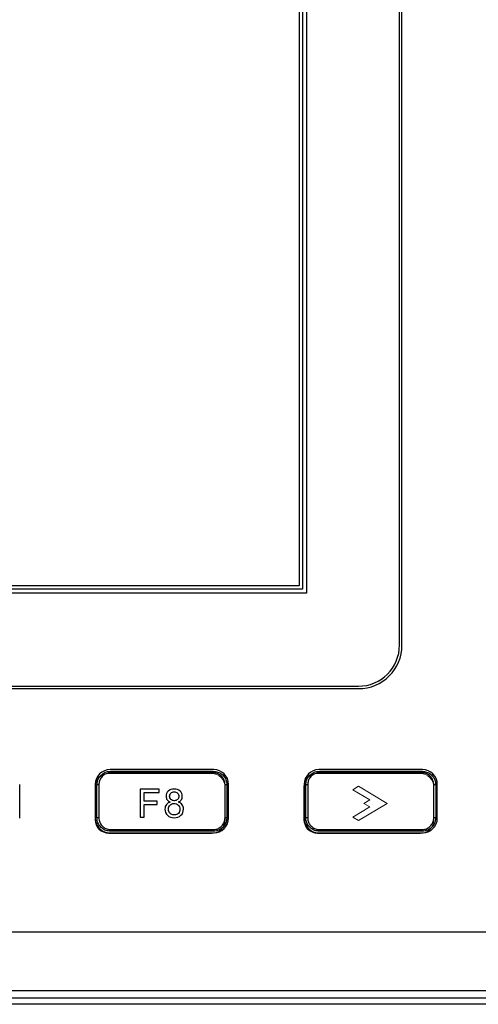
# Model space of a CAD drawing. Header units: millimetres. Extents: x 7205 to 9529, y -660 to 140.
# Tile 97 of 193: x 7490 to 7545, y -243 to -123. Entities that reach past the tile are written whole.
import ezdxf

# ---------------------------------------------------------------- set-up
doc = ezdxf.new("R2010")
doc.units = ezdxf.units.MM
doc.header["$LTSCALE"] = 3
doc.layers.add('layer 1', color=7, linetype='Continuous')

msp = doc.modelspace()

# ---------------------------------------------------------------- linework, layer by layer
at = {"linetype": 'Continuous', "lineweight": 30}
for p, q in [((7535.72, -199.26), (7535.72, -26.46)), ((7536.02, -199.26), (7536.02, -26.46)), ((7523.92, -33.26), (7523.92, -192.46)), ((7524.42, -32.76), (7524.42, -192.96)), ((7523.52, -33.66), (7523.52, -192.06)), ((7523.92, -192.46), (7311.92, -192.46)), ((7523.52, -192.06), (7312.32, -192.06)), ((7524.42, -192.96), (7311.42, -192.96)), ((7305.12, -204.26), (7530.72, -204.26)), ((7305.12, -204.56), (7530.72, -204.56)), ((7513.12, -214.41), (7500.52, -214.41)), ((7538.52, -214.41), (7525.92, -214.41)), ((7500.57, -214.61), (7513.07, -214.61)), ((7513.05, -214.81), (7500.59, -214.81)), ((7525.97, -214.61), (7538.47, -214.61)), ((7538.45, -214.81), (7525.99, -214.81)), ((7489.52, -220.31), (7489.52, -216.21)), ((7498.72, -216.21), (7498.72, -220.31)), ((7498.92, -220.26), (7498.92, -216.26)), ((7499.15, -216.26), (7498.92, -216.26)), ((7499.15, -216.26), (7499.15, -220.26)), ((7514.72, -216.26), (7514.5, -216.26)), ((7514.5, -220.26), (7514.5, -216.26)), ((7514.72, -216.26), (7514.72, -220.26)), ((7514.92, -220.31), (7514.92, -216.21)), ((7524.12, -216.21), (7524.12, -220.31)), ((7524.32, -220.26), (7524.32, -216.26)), ((7524.55, -216.26), (7524.32, -216.26)), ((7524.55, -216.26), (7524.55, -220.26)), ((7540.12, -216.26), (7539.9, -216.26)), ((7539.9, -220.26), (7539.9, -216.26)), ((7540.12, -216.26), (7540.12, -220.26)), ((7540.32, -220.31), (7540.32, -216.21)), ((7499.15, -220.26), (7498.92, -220.26)), ((7514.72, -220.26), (7514.5, -220.26)), ((7524.55, -220.26), (7524.32, -220.26)), ((7540.12, -220.26), (7539.9, -220.26)), ((7500.52, -222.11), (7513.12, -222.11)), ((7513.07, -221.91), (7500.57, -221.91)), ((7500.59, -221.71), (7513.05, -221.71)), ((7525.92, -222.11), (7538.52, -222.11)), ((7538.47, -221.91), (7525.97, -221.91)), ((7525.99, -221.71), (7538.45, -221.71)), ((7473.61, -234.16), (7660.62, -234.16)), ((7272.62, -242.16), (7668.62, -242.16))]:
    msp.add_line(p, q, dxfattribs=at)
at = {"linetype": 'Continuous', "lineweight": 30, "flags": 128}
for points in [[(7273.5, -241.27), (7273.5, -241.27), (7275.5, -241.27), (7283.5, -241.27), (7315.5, -241.27), (7443.5, -241.27), (7667.74, -241.27), (7667.74, -241.27)], [(7667.83, -242.96), (7667.83, -242.96), (7665.83, -242.96), (7657.83, -242.96), (7625.83, -242.96), (7497.83, -242.96), (7273.41, -242.96), (7273.41, -242.96)]]:
    msp.add_lwpolyline(points, dxfattribs=at)
at = {"linetype": 'Continuous', "lineweight": 30}
for centre, radius, start, end in [((7530.72, -199.26), 5, 270, 0), ((7530.72, -199.26), 5.3, 270, 0), ((7500.52, -216.21), 1.8, 90, 180), ((7513.12, -216.21), 1.8, 0, 90), ((7525.92, -216.21), 1.8, 90, 180), ((7538.52, -216.21), 1.8, 0, 90), ((7500.07, -214.76), 0.52, 354.527, 16.8249), ((7513.57, -214.76), 0.52, 163.1818, 185.4579), ((7525.47, -214.76), 0.52, 354.5399, 16.8162), ((7538.97, -214.76), 0.52, 163.1784, 185.4655), ((7500.52, -220.31), 1.8, 180, 270), ((7513.12, -220.31), 1.8, 270, 0), ((7525.92, -220.31), 1.8, 180, 270), ((7538.52, -220.31), 1.8, 270, 0), ((7500.07, -221.76), 0.52, 343.1751, 5.473), ((7513.57, -221.76), 0.52, 174.5421, 196.8182), ((7525.47, -221.76), 0.52, 343.1838, 5.4601), ((7538.97, -221.76), 0.52, 174.5345, 196.8216)]:
    msp.add_arc(centre, radius, start, end, dxfattribs=at)
for points, knots in [([(7498.92, -216.26), (7498.94, -216.07), (7498.97, -215.7), (7499.26, -215.21), (7499.67, -214.84), (7500.14, -214.64), (7500.45, -214.62), (7500.57, -214.61)], [0, 0, 0, 0, 0.213043, 0.425983, 0.639621, 0.854649, 1, 1, 1, 1]), ([(7500.59, -214.81), (7500.48, -214.81), (7500.21, -214.83), (7499.8, -215.01), (7499.44, -215.34), (7499.19, -215.77), (7499.16, -216.09), (7499.15, -216.26)], [0, 0, 0, 0, 0.145192, 0.360083, 0.573718, 0.786772, 1, 1, 1, 1]), ([(7514.5, -216.26), (7514.49, -216.15), (7514.47, -215.89), (7514.3, -215.48), (7513.98, -215.11), (7513.54, -214.86), (7513.21, -214.82), (7513.05, -214.81)], [0, 0, 0, 0, 0.137134, 0.352116, 0.568086, 0.784118, 1, 1, 1, 1]), ([(7513.07, -214.61), (7513.26, -214.63), (7513.63, -214.66), (7514.13, -214.95), (7514.5, -215.37), (7514.69, -215.83), (7514.71, -216.14), (7514.72, -216.26)], [0, 0, 0, 0, 0.216098, 0.432224, 0.648154, 0.862987, 1, 1, 1, 1]), ([(7524.32, -216.26), (7524.34, -216.07), (7524.37, -215.7), (7524.66, -215.21), (7525.07, -214.84), (7525.54, -214.64), (7525.85, -214.62), (7525.97, -214.61)], [0, 0, 0, 0, 0.213042, 0.425984, 0.639621, 0.854652, 1, 1, 1, 1]), ([(7525.99, -214.81), (7525.88, -214.81), (7525.61, -214.83), (7525.2, -215.01), (7524.84, -215.34), (7524.59, -215.77), (7524.56, -216.09), (7524.55, -216.26)], [0, 0, 0, 0, 0.145195, 0.360083, 0.573717, 0.786773, 1, 1, 1, 1]), ([(7539.9, -216.26), (7539.89, -216.15), (7539.87, -215.89), (7539.7, -215.48), (7539.38, -215.11), (7538.94, -214.86), (7538.61, -214.82), (7538.45, -214.81)], [0, 0, 0, 0, 0.137135, 0.352116, 0.568089, 0.78412, 1, 1, 1, 1]), ([(7538.47, -214.61), (7538.66, -214.63), (7539.03, -214.66), (7539.53, -214.95), (7539.9, -215.37), (7540.09, -215.83), (7540.11, -216.14), (7540.12, -216.26)], [0, 0, 0, 0, 0.216097, 0.432226, 0.648155, 0.862987, 1, 1, 1, 1]), ([(7500.57, -221.91), (7500.38, -221.89), (7500.01, -221.85), (7499.52, -221.56), (7499.14, -221.14), (7498.95, -220.68), (7498.93, -220.38), (7498.92, -220.26)], [0, 0, 0, 0, 0.216097, 0.432228, 0.648157, 0.862987, 1, 1, 1, 1]), ([(7499.15, -220.26), (7499.15, -220.36), (7499.17, -220.63), (7499.34, -221.03), (7499.67, -221.41), (7500.1, -221.66), (7500.43, -221.69), (7500.59, -221.71)], [0, 0, 0, 0, 0.137135, 0.352115, 0.568095, 0.784124, 1, 1, 1, 1]), ([(7513.05, -221.71), (7513.16, -221.7), (7513.43, -221.68), (7513.84, -221.5), (7514.2, -221.18), (7514.45, -220.74), (7514.48, -220.42), (7514.5, -220.26)], [0, 0, 0, 0, 0.145198, 0.36008, 0.573718, 0.786774, 1, 1, 1, 1]), ([(7514.72, -220.26), (7514.7, -220.44), (7514.67, -220.81), (7514.39, -221.3), (7513.97, -221.68), (7513.51, -221.88), (7513.2, -221.9), (7513.07, -221.91)], [0, 0, 0, 0, 0.213042, 0.425983, 0.639621, 0.854654, 1, 1, 1, 1]), ([(7525.97, -221.91), (7525.78, -221.89), (7525.41, -221.85), (7524.92, -221.56), (7524.54, -221.14), (7524.35, -220.68), (7524.33, -220.38), (7524.32, -220.26)], [0, 0, 0, 0, 0.216097, 0.432226, 0.648155, 0.862987, 1, 1, 1, 1]), ([(7524.55, -220.26), (7524.55, -220.36), (7524.57, -220.63), (7524.74, -221.03), (7525.07, -221.41), (7525.5, -221.66), (7525.83, -221.69), (7525.99, -221.71)], [0, 0, 0, 0, 0.137135, 0.352116, 0.568093, 0.784121, 1, 1, 1, 1]), ([(7538.45, -221.71), (7538.56, -221.7), (7538.83, -221.68), (7539.24, -221.5), (7539.6, -221.18), (7539.85, -220.74), (7539.88, -220.42), (7539.9, -220.26)], [0, 0, 0, 0, 0.145195, 0.36008, 0.573718, 0.786773, 1, 1, 1, 1]), ([(7540.12, -220.26), (7540.1, -220.44), (7540.07, -220.81), (7539.79, -221.3), (7539.37, -221.68), (7538.91, -221.88), (7538.6, -221.9), (7538.47, -221.91)], [0, 0, 0, 0, 0.213042, 0.425983, 0.639623, 0.854651, 1, 1, 1, 1])]:
    msp.add_open_spline(points, degree=3, knots=knots, dxfattribs=at)
at = {"layer": 'layer 1', "lineweight": 20}
for points, knots in [([(7500.35, -214.87), (7500.35, -214.87), (7512.85, -214.87), (7512.85, -214.87), (7512.85, -214.87), (7513.76, -214.87), (7514.5, -215.61), (7514.5, -216.52), (7514.5, -216.52), (7514.5, -216.52), (7514.5, -220.52), (7514.5, -220.52), (7514.5, -220.52), (7514.5, -221.42), (7513.76, -222.17), (7512.85, -222.17), (7512.85, -222.17), (7512.85, -222.17), (7500.35, -222.17), (7500.35, -222.17), (7500.35, -222.17), (7499.45, -222.17), (7498.7, -221.42), (7498.7, -220.52), (7498.7, -220.52), (7498.7, -220.52), (7498.7, -216.52), (7498.7, -216.52), (7498.7, -216.52), (7498.7, -215.61), (7499.45, -214.87), (7500.35, -214.87)], [0, 0, 0, 0, 0.111111, 0.111111, 0.111111, 0.111111, 0.222222, 0.222222, 0.222222, 0.222222, 0.333333, 0.333333, 0.333333, 0.333333, 0.444444, 0.444444, 0.444444, 0.444444, 0.555556, 0.555556, 0.555556, 0.555556, 0.666667, 0.666667, 0.666667, 0.666667, 0.777778, 0.777778, 0.777778, 0.777778, 1, 1, 1, 1]), ([(7525.75, -214.87), (7525.75, -214.87), (7538.25, -214.87), (7538.25, -214.87), (7538.25, -214.87), (7539.16, -214.87), (7539.9, -215.61), (7539.9, -216.52), (7539.9, -216.52), (7539.9, -216.52), (7539.9, -220.52), (7539.9, -220.52), (7539.9, -220.52), (7539.9, -221.42), (7539.16, -222.17), (7538.25, -222.17), (7538.25, -222.17), (7538.25, -222.17), (7525.75, -222.17), (7525.75, -222.17), (7525.75, -222.17), (7524.85, -222.17), (7524.1, -221.42), (7524.1, -220.52), (7524.1, -220.52), (7524.1, -220.52), (7524.1, -216.52), (7524.1, -216.52), (7524.1, -216.52), (7524.1, -215.61), (7524.85, -214.87), (7525.75, -214.87)], [0, 0, 0, 0, 0.111111, 0.111111, 0.111111, 0.111111, 0.222222, 0.222222, 0.222222, 0.222222, 0.333333, 0.333333, 0.333333, 0.333333, 0.444444, 0.444444, 0.444444, 0.444444, 0.555556, 0.555556, 0.555556, 0.555556, 0.666667, 0.666667, 0.666667, 0.666667, 0.777778, 0.777778, 0.777778, 0.777778, 1, 1, 1, 1]), ([(7504.19, -220.21), (7504.19, -220.21), (7504.19, -216.78), (7504.19, -216.78), (7504.19, -216.78), (7504.19, -216.78), (7506.5, -216.78), (7506.5, -216.78), (7506.5, -216.78), (7506.5, -216.78), (7506.5, -217.18), (7506.5, -217.18), (7506.5, -217.18), (7506.5, -217.18), (7504.65, -217.18), (7504.65, -217.18), (7504.65, -217.18), (7504.65, -217.18), (7504.65, -218.25), (7504.65, -218.25), (7504.65, -218.25), (7504.65, -218.25), (7506.26, -218.25), (7506.26, -218.25), (7506.26, -218.25), (7506.26, -218.25), (7506.26, -218.65), (7506.26, -218.65), (7506.26, -218.65), (7506.26, -218.65), (7504.65, -218.65), (7504.65, -218.65), (7504.65, -218.65), (7504.65, -218.65), (7504.65, -220.21), (7504.65, -220.21), (7504.65, -220.21), (7504.65, -220.21), (7504.19, -220.21), (7504.19, -220.21)], [0, 0, 0, 0, 0.090909, 0.090909, 0.090909, 0.090909, 0.181818, 0.181818, 0.181818, 0.181818, 0.272727, 0.272727, 0.272727, 0.272727, 0.363636, 0.363636, 0.363636, 0.363636, 0.454545, 0.454545, 0.454545, 0.454545, 0.545455, 0.545455, 0.545455, 0.545455, 0.636364, 0.636364, 0.636364, 0.636364, 0.727273, 0.727273, 0.727273, 0.727273, 0.818182, 0.818182, 0.818182, 0.818182, 1, 1, 1, 1]), ([(7507.84, -218.35), (7507.66, -218.29), (7507.54, -218.19), (7507.45, -218.08), (7507.45, -218.08), (7507.37, -217.96), (7507.33, -217.82), (7507.33, -217.65), (7507.33, -217.65), (7507.33, -217.4), (7507.41, -217.19), (7507.59, -217.02), (7507.59, -217.02), (7507.77, -216.85), (7508.01, -216.77), (7508.31, -216.77), (7508.31, -216.77), (7508.61, -216.77), (7508.85, -216.85), (7509.03, -217.03), (7509.03, -217.03), (7509.21, -217.2), (7509.3, -217.41), (7509.3, -217.66), (7509.3, -217.66), (7509.3, -217.82), (7509.26, -217.96), (7509.18, -218.08), (7509.18, -218.08), (7509.09, -218.2), (7508.97, -218.29), (7508.8, -218.35), (7508.8, -218.35), (7509.01, -218.42), (7509.17, -218.53), (7509.28, -218.68), (7509.28, -218.68), (7509.39, -218.83), (7509.44, -219.02), (7509.44, -219.23), (7509.44, -219.23), (7509.44, -219.52), (7509.34, -219.77), (7509.13, -219.97), (7509.13, -219.97), (7508.92, -220.17), (7508.65, -220.27), (7508.31, -220.27), (7508.31, -220.27), (7507.98, -220.27), (7507.7, -220.17), (7507.5, -219.97), (7507.5, -219.97), (7507.29, -219.77), (7507.19, -219.52), (7507.19, -219.22), (7507.19, -219.22), (7507.19, -218.99), (7507.24, -218.81), (7507.36, -218.66), (7507.36, -218.66), (7507.47, -218.51), (7507.63, -218.4), (7507.84, -218.35)], [0, 0, 0, 0, 0.058824, 0.058824, 0.058824, 0.058824, 0.117647, 0.117647, 0.117647, 0.117647, 0.176471, 0.176471, 0.176471, 0.176471, 0.235294, 0.235294, 0.235294, 0.235294, 0.294118, 0.294118, 0.294118, 0.294118, 0.352941, 0.352941, 0.352941, 0.352941, 0.411765, 0.411765, 0.411765, 0.411765, 0.470588, 0.470588, 0.470588, 0.470588, 0.529412, 0.529412, 0.529412, 0.529412, 0.588235, 0.588235, 0.588235, 0.588235, 0.647059, 0.647059, 0.647059, 0.647059, 0.705882, 0.705882, 0.705882, 0.705882, 0.764706, 0.764706, 0.764706, 0.764706, 0.823529, 0.823529, 0.823529, 0.823529, 0.882353, 0.882353, 0.882353, 0.882353, 1, 1, 1, 1]), ([(7507.76, -217.64), (7507.76, -217.8), (7507.81, -217.93), (7507.91, -218.03), (7507.91, -218.03), (7508.01, -218.14), (7508.15, -218.19), (7508.32, -218.19), (7508.32, -218.19), (7508.48, -218.19), (7508.61, -218.14), (7508.72, -218.03), (7508.72, -218.03), (7508.82, -217.93), (7508.87, -217.81), (7508.87, -217.66), (7508.87, -217.66), (7508.87, -217.5), (7508.82, -217.37), (7508.71, -217.27), (7508.71, -217.27), (7508.61, -217.16), (7508.47, -217.11), (7508.31, -217.11), (7508.31, -217.11), (7508.15, -217.11), (7508.02, -217.16), (7507.91, -217.27), (7507.91, -217.27), (7507.81, -217.37), (7507.76, -217.49), (7507.76, -217.64)], [0, 0, 0, 0, 0.111111, 0.111111, 0.111111, 0.111111, 0.222222, 0.222222, 0.222222, 0.222222, 0.333333, 0.333333, 0.333333, 0.333333, 0.444444, 0.444444, 0.444444, 0.444444, 0.555556, 0.555556, 0.555556, 0.555556, 0.666667, 0.666667, 0.666667, 0.666667, 0.777778, 0.777778, 0.777778, 0.777778, 1, 1, 1, 1]), ([(7507.62, -219.22), (7507.62, -219.34), (7507.64, -219.46), (7507.7, -219.57), (7507.7, -219.57), (7507.76, -219.68), (7507.84, -219.77), (7507.95, -219.83), (7507.95, -219.83), (7508.07, -219.89), (7508.19, -219.92), (7508.32, -219.92), (7508.32, -219.92), (7508.52, -219.92), (7508.69, -219.86), (7508.82, -219.73), (7508.82, -219.73), (7508.95, -219.6), (7509.01, -219.43), (7509.01, -219.23), (7509.01, -219.23), (7509.01, -219.03), (7508.94, -218.86), (7508.81, -218.73), (7508.81, -218.73), (7508.68, -218.6), (7508.51, -218.53), (7508.3, -218.53), (7508.3, -218.53), (7508.1, -218.53), (7507.94, -218.6), (7507.81, -218.73), (7507.81, -218.73), (7507.68, -218.86), (7507.62, -219.02), (7507.62, -219.22)], [0, 0, 0, 0, 0.1, 0.1, 0.1, 0.1, 0.2, 0.2, 0.2, 0.2, 0.3, 0.3, 0.3, 0.3, 0.4, 0.4, 0.4, 0.4, 0.5, 0.5, 0.5, 0.5, 0.6, 0.6, 0.6, 0.6, 0.7, 0.7, 0.7, 0.7, 0.8, 0.8, 0.8, 0.8, 1, 1, 1, 1])]:
    msp.add_open_spline(points, degree=3, knots=knots, dxfattribs=at)
at = {"layer": 'layer 1'}
for points, knots in [([(7504.19, -220.21), (7504.19, -220.21), (7504.19, -216.78), (7504.19, -216.78), (7504.19, -216.78), (7504.19, -216.78), (7506.5, -216.78), (7506.5, -216.78), (7506.5, -216.78), (7506.5, -216.78), (7506.5, -217.18), (7506.5, -217.18), (7506.5, -217.18), (7506.5, -217.18), (7504.65, -217.18), (7504.65, -217.18), (7504.65, -217.18), (7504.65, -217.18), (7504.65, -218.25), (7504.65, -218.25), (7504.65, -218.25), (7504.65, -218.25), (7506.26, -218.25), (7506.26, -218.25), (7506.26, -218.25), (7506.26, -218.25), (7506.26, -218.65), (7506.26, -218.65), (7506.26, -218.65), (7506.26, -218.65), (7504.65, -218.65), (7504.65, -218.65), (7504.65, -218.65), (7504.65, -218.65), (7504.65, -220.21), (7504.65, -220.21), (7504.65, -220.21), (7504.65, -220.21), (7504.19, -220.21), (7504.19, -220.21)], [0, 0, 0, 0, 0.090909, 0.090909, 0.090909, 0.090909, 0.181818, 0.181818, 0.181818, 0.181818, 0.272727, 0.272727, 0.272727, 0.272727, 0.363636, 0.363636, 0.363636, 0.363636, 0.454545, 0.454545, 0.454545, 0.454545, 0.545455, 0.545455, 0.545455, 0.545455, 0.636364, 0.636364, 0.636364, 0.636364, 0.727273, 0.727273, 0.727273, 0.727273, 0.818182, 0.818182, 0.818182, 0.818182, 1, 1, 1, 1]), ([(7507.84, -218.35), (7507.66, -218.29), (7507.54, -218.19), (7507.45, -218.08), (7507.45, -218.08), (7507.37, -217.96), (7507.33, -217.82), (7507.33, -217.65), (7507.33, -217.65), (7507.33, -217.4), (7507.41, -217.19), (7507.59, -217.02), (7507.59, -217.02), (7507.77, -216.85), (7508.01, -216.77), (7508.31, -216.77), (7508.31, -216.77), (7508.61, -216.77), (7508.85, -216.85), (7509.03, -217.03), (7509.03, -217.03), (7509.21, -217.2), (7509.3, -217.41), (7509.3, -217.66), (7509.3, -217.66), (7509.3, -217.82), (7509.26, -217.96), (7509.18, -218.08), (7509.18, -218.08), (7509.09, -218.2), (7508.97, -218.29), (7508.8, -218.35), (7508.8, -218.35), (7509.01, -218.42), (7509.17, -218.53), (7509.28, -218.68), (7509.28, -218.68), (7509.39, -218.83), (7509.44, -219.02), (7509.44, -219.23), (7509.44, -219.23), (7509.44, -219.52), (7509.34, -219.77), (7509.13, -219.97), (7509.13, -219.97), (7508.92, -220.17), (7508.65, -220.27), (7508.31, -220.27), (7508.31, -220.27), (7507.98, -220.27), (7507.7, -220.17), (7507.5, -219.97), (7507.5, -219.97), (7507.29, -219.77), (7507.19, -219.52), (7507.19, -219.22), (7507.19, -219.22), (7507.19, -218.99), (7507.24, -218.81), (7507.36, -218.66), (7507.36, -218.66), (7507.47, -218.51), (7507.63, -218.4), (7507.84, -218.35)], [0, 0, 0, 0, 0.058824, 0.058824, 0.058824, 0.058824, 0.117647, 0.117647, 0.117647, 0.117647, 0.176471, 0.176471, 0.176471, 0.176471, 0.235294, 0.235294, 0.235294, 0.235294, 0.294118, 0.294118, 0.294118, 0.294118, 0.352941, 0.352941, 0.352941, 0.352941, 0.411765, 0.411765, 0.411765, 0.411765, 0.470588, 0.470588, 0.470588, 0.470588, 0.529412, 0.529412, 0.529412, 0.529412, 0.588235, 0.588235, 0.588235, 0.588235, 0.647059, 0.647059, 0.647059, 0.647059, 0.705882, 0.705882, 0.705882, 0.705882, 0.764706, 0.764706, 0.764706, 0.764706, 0.823529, 0.823529, 0.823529, 0.823529, 0.882353, 0.882353, 0.882353, 0.882353, 1, 1, 1, 1]), ([(7507.76, -217.64), (7507.76, -217.8), (7507.81, -217.93), (7507.91, -218.03), (7507.91, -218.03), (7508.01, -218.14), (7508.15, -218.19), (7508.32, -218.19), (7508.32, -218.19), (7508.48, -218.19), (7508.61, -218.14), (7508.72, -218.03), (7508.72, -218.03), (7508.82, -217.93), (7508.87, -217.81), (7508.87, -217.66), (7508.87, -217.66), (7508.87, -217.5), (7508.82, -217.37), (7508.71, -217.27), (7508.71, -217.27), (7508.61, -217.16), (7508.47, -217.11), (7508.31, -217.11), (7508.31, -217.11), (7508.15, -217.11), (7508.02, -217.16), (7507.91, -217.27), (7507.91, -217.27), (7507.81, -217.37), (7507.76, -217.49), (7507.76, -217.64)], [0, 0, 0, 0, 0.111111, 0.111111, 0.111111, 0.111111, 0.222222, 0.222222, 0.222222, 0.222222, 0.333333, 0.333333, 0.333333, 0.333333, 0.444444, 0.444444, 0.444444, 0.444444, 0.555556, 0.555556, 0.555556, 0.555556, 0.666667, 0.666667, 0.666667, 0.666667, 0.777778, 0.777778, 0.777778, 0.777778, 1, 1, 1, 1]), ([(7507.62, -219.22), (7507.62, -219.34), (7507.64, -219.46), (7507.7, -219.57), (7507.7, -219.57), (7507.76, -219.68), (7507.84, -219.77), (7507.95, -219.83), (7507.95, -219.83), (7508.07, -219.89), (7508.19, -219.92), (7508.32, -219.92), (7508.32, -219.92), (7508.52, -219.92), (7508.69, -219.86), (7508.82, -219.73), (7508.82, -219.73), (7508.95, -219.6), (7509.01, -219.43), (7509.01, -219.23), (7509.01, -219.23), (7509.01, -219.03), (7508.94, -218.86), (7508.81, -218.73), (7508.81, -218.73), (7508.68, -218.6), (7508.51, -218.53), (7508.3, -218.53), (7508.3, -218.53), (7508.1, -218.53), (7507.94, -218.6), (7507.81, -218.73), (7507.81, -218.73), (7507.68, -218.86), (7507.62, -219.02), (7507.62, -219.22)], [0, 0, 0, 0, 0.1, 0.1, 0.1, 0.1, 0.2, 0.2, 0.2, 0.2, 0.3, 0.3, 0.3, 0.3, 0.4, 0.4, 0.4, 0.4, 0.5, 0.5, 0.5, 0.5, 0.6, 0.6, 0.6, 0.6, 0.7, 0.7, 0.7, 0.7, 0.8, 0.8, 0.8, 0.8, 1, 1, 1, 1])]:
    msp.add_open_spline(points, degree=3, knots=knots, dxfattribs=at)
at = {"layer": 'layer 1', "lineweight": 9}
msp.add_open_spline([(7530.72, -220.62), (7530.72, -220.62), (7534.23, -218.53), (7534.23, -218.53), (7534.23, -218.53), (7534.23, -218.53), (7530.72, -216.41), (7530.72, -216.41), (7530.72, -216.41), (7530.72, -216.41), (7530.03, -216.86), (7530.03, -216.86), (7530.03, -216.86), (7530.03, -216.86), (7532.09, -218.09), (7532.09, -218.09), (7532.09, -218.09), (7532.09, -218.09), (7531.4, -218.53), (7531.4, -218.53), (7531.4, -218.53), (7531.4, -218.53), (7532.09, -218.94), (7532.09, -218.94), (7532.09, -218.94), (7532.09, -218.94), (7530.03, -220.21), (7530.03, -220.21), (7530.03, -220.21), (7530.03, -220.21), (7530.72, -220.62), (7530.72, -220.62)], degree=3, knots=[0, 0, 0, 0, 0.111111, 0.111111, 0.111111, 0.111111, 0.222222, 0.222222, 0.222222, 0.222222, 0.333333, 0.333333, 0.333333, 0.333333, 0.444444, 0.444444, 0.444444, 0.444444, 0.555556, 0.555556, 0.555556, 0.555556, 0.666667, 0.666667, 0.666667, 0.666667, 0.777778, 0.777778, 0.777778, 0.777778, 1, 1, 1, 1], dxfattribs=at)

doc.saveas('drawing.dxf')
